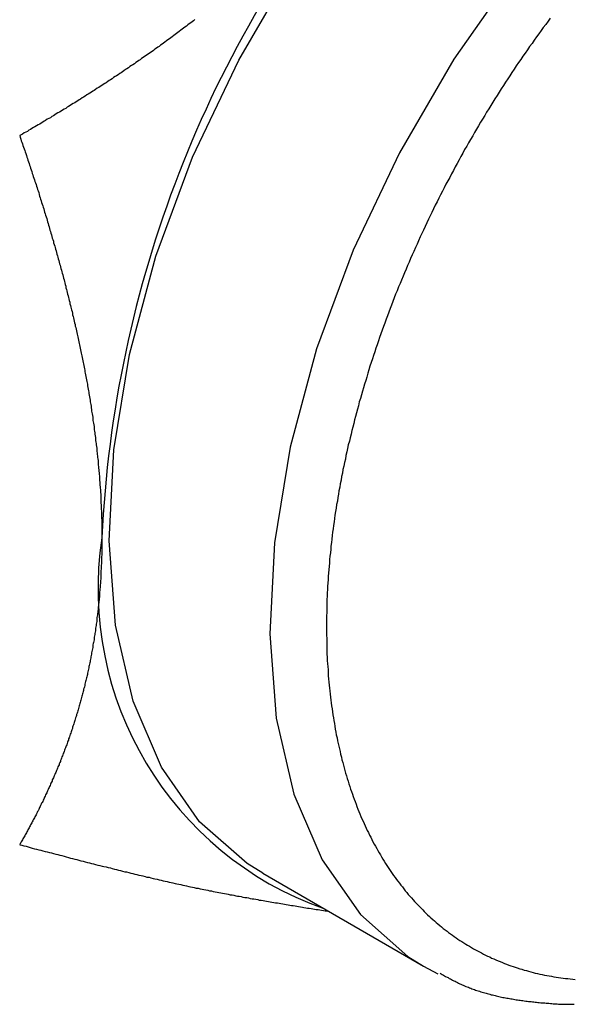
# Model space of a CAD drawing. Extents: x 7.6 to 27.1, y 2.7 to 20.5.
# Tile 98 of 136: x 26.627 to 26.834, y 14.026 to 14.394. Entities that reach past the tile are written whole.
import ezdxf

# ---------------------------------------------------------------- set-up
doc = ezdxf.new("R2010")
doc.units = 0
doc.layers.get('0').update_dxf_attribs({"linetype": 'CONTINUOUS'})

msp = doc.modelspace()

# ---------------------------------------------------------------- linework, layer by layer
at = {"color": 7, "linetype": 'CONTINUOUS'}
for p, q in [((26.7178759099, 14.0745974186), (26.7779799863, 14.0399000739)), ((26.7779799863, 14.0399000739), (26.7833168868, 14.0370475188))]:
    msp.add_line(p, q, dxfattribs=at)
at = {"color": 7, "linetype": 'CONTINUOUS', "flags": 128}
msp.add_lwpolyline([(26.7178759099, 14.0745974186), (26.7120790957, 14.0782359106), (26.6942962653, 14.0939047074), (26.679972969, 14.1142841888), (26.6694144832, 14.1389400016), (26.6628458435, 14.16734665), (26.6604070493, 14.1988986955), (26.662150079, 14.2329236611), (26.6680377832, 14.2686963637), (26.6779446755, 14.3054543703), (26.6916596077, 14.3424142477), (26.70889027, 14.3787882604), (26.7292694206, 14.4138011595), (26.7523627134, 14.4467067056), (26.7776779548, 14.4768035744), (26.8046755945, 14.5034503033), (26.8327802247, 14.5260789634), (26.861392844, 14.5442072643), (26.8899036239, 14.5574488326), (26.9177049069, 14.5655214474), (26.9442041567, 14.5682530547), (26.968836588, 14.5655854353), (26.9910772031, 14.5575754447), (26.9953533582, 14.5552545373)], dxfattribs=at)
at = {"color": 8, "linetype": 'CONTINUOUS', "flags": 128}
msp.add_lwpolyline([(27.0542384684, 14.5212486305), (27.0511812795, 14.5228780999), (27.0289406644, 14.5308880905), (27.0043082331, 14.53355571), (26.9778089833, 14.5308241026), (26.9500077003, 14.5227514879), (26.9214969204, 14.5095099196), (26.8928843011, 14.4913816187), (26.8647796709, 14.4687529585), (26.8377820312, 14.4421062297), (26.8124667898, 14.4120093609), (26.789373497, 14.3791038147), (26.7689943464, 14.3440909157), (26.7517636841, 14.307716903), (26.7380487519, 14.2707570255), (26.7281418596, 14.2339990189), (26.7222541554, 14.1982263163), (26.72051112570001, 14.1642013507), (26.7229499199, 14.1326493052), (26.7295185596, 14.1042426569), (26.7400770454, 14.0795868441), (26.7544003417, 14.0592073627), (26.7721831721, 14.0435385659), (26.7779799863, 14.0399000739)], dxfattribs=at)
at = {"color": 7}
for points in [[(26.6925, 14.3939, 0), (26.692, 14.3935, 0), (26.6915, 14.3931, 0), (26.691, 14.3927, 0), (26.6904, 14.3923, 0), (26.6899, 14.3919, 0), (26.6894, 14.3915, 0), (26.6888, 14.3911, 0), (26.6883, 14.3907, 0), (26.6878, 14.3903, 0), (26.6872, 14.3899, 0), (26.6867, 14.3895, 0), (26.6862, 14.3891, 0), (26.6856, 14.3887, 0), (26.6851, 14.3883, 0), (26.6846, 14.3879, 0), (26.684, 14.3875, 0), (26.6835, 14.3871, 0), (26.683, 14.3867, 0), (26.6824, 14.3863, 0), (26.6819, 14.3859, 0), (26.6813, 14.3855, 0), (26.6808, 14.3851, 0), (26.6803, 14.3847, 0), (26.6797, 14.3843, 0), (26.6792, 14.3839, 0), (26.6786, 14.3836, 0), (26.6781, 14.3832, 0), (26.6775, 14.3828, 0), (26.677, 14.3824, 0), (26.6765, 14.382, 0), (26.6759, 14.3816, 0), (26.6754, 14.3812, 0), (26.6748, 14.3808, 0), (26.6743, 14.3805, 0), (26.6737, 14.3801, 0), (26.6732, 14.3797, 0), (26.6726, 14.3793, 0), (26.6721, 14.3789, 0), (26.6715, 14.3786, 0), (26.671, 14.3782, 0), (26.6704, 14.3778, 0), (26.6699, 14.3774, 0), (26.6693, 14.377, 0), (26.6688, 14.3767, 0), (26.6682, 14.3763, 0), (26.6677, 14.3759, 0), (26.6671, 14.3755, 0), (26.6666, 14.3752, 0), (26.666, 14.3748, 0), (26.6655, 14.3744, 0), (26.6649, 14.374, 0), (26.6644, 14.3737, 0), (26.6638, 14.3733, 0), (26.6632, 14.3729, 0), (26.6627, 14.3726, 0), (26.6621, 14.3722, 0), (26.6616, 14.3718, 0), (26.661, 14.3714, 0), (26.6605, 14.3711, 0), (26.6599, 14.3707, 0), (26.6593, 14.3703, 0), (26.6588, 14.37, 0), (26.6582, 14.3696, 0), (26.6577, 14.3693, 0), (26.6571, 14.3689, 0), (26.6566, 14.3685, 0), (26.656, 14.3682, 0), (26.6554, 14.3678, 0), (26.6549, 14.3674, 0), (26.6543, 14.3671, 0), (26.6538, 14.3667, 0), (26.6532, 14.3664, 0), (26.6526, 14.366, 0), (26.6521, 14.3657, 0), (26.6515, 14.3653, 0), (26.6509, 14.3649, 0), (26.6504, 14.3646, 0), (26.6498, 14.3642, 0), (26.6492, 14.3639, 0), (26.6487, 14.3635, 0), (26.6481, 14.3632, 0), (26.6476, 14.3628, 0), (26.647, 14.3625, 0), (26.6464, 14.3621, 0), (26.6459, 14.3618, 0), (26.6453, 14.3614, 0), (26.6447, 14.3611, 0), (26.6442, 14.3607, 0), (26.6436, 14.3604, 0), (26.643, 14.36, 0), (26.6425, 14.3597, 0), (26.6419, 14.3593, 0), (26.6413, 14.359, 0), (26.6407, 14.3586, 0), (26.6402, 14.3583, 0), (26.6396, 14.3579, 0), (26.639, 14.3576, 0), (26.6385, 14.3572, 0), (26.6379, 14.3569, 0), (26.6373, 14.3566, 0), (26.6367, 14.3562, 0), (26.6362, 14.3559, 0), (26.6356, 14.3555, 0), (26.635, 14.3552, 0), (26.6345, 14.3548, 0), (26.6339, 14.3545, 0), (26.6333, 14.3542, 0), (26.6327, 14.3538, 0), (26.6322, 14.3535, 0), (26.6316, 14.3532, 0), (26.631, 14.3528, 0), (26.6304, 14.3525, 0), (26.6299, 14.3521, 0), (26.6293, 14.3518, 0), (26.6287, 14.3515, 0), (26.6281, 14.3511, 0), (26.6276, 14.3508, 0), (26.627, 14.3505, 0)], [(26.8254, 14.3944, 0), (26.8246, 14.3933, 0), (26.8237, 14.3921, 0), (26.8228, 14.3909, 0), (26.822, 14.3898, 0), (26.8211, 14.3886, 0), (26.8203, 14.3874, 0), (26.8194, 14.3862, 0), (26.8186, 14.385, 0), (26.8177, 14.3838, 0), (26.8169, 14.3826, 0), (26.816, 14.3814, 0), (26.8152, 14.3802, 0), (26.8144, 14.379, 0), (26.8136, 14.3778, 0), (26.8127, 14.3766, 0), (26.8119, 14.3754, 0), (26.8111, 14.3741, 0), (26.8103, 14.3729, 0), (26.8095, 14.3717, 0), (26.8087, 14.3705, 0), (26.8079, 14.3692, 0), (26.8071, 14.368, 0), (26.8063, 14.3668, 0), (26.8055, 14.3655, 0), (26.8047, 14.3643, 0), (26.8039, 14.363, 0), (26.8032, 14.3618, 0), (26.8024, 14.3605, 0), (26.8016, 14.3593, 0), (26.8009, 14.358, 0), (26.8001, 14.3567, 0), (26.7993, 14.3555, 0), (26.7986, 14.3542, 0), (26.7978, 14.3529, 0), (26.7971, 14.3517, 0), (26.7964, 14.3504, 0), (26.7956, 14.3491, 0), (26.7949, 14.3478, 0), (26.7942, 14.3466, 0), (26.7934, 14.3453, 0), (26.7927, 14.344, 0), (26.792, 14.3427, 0), (26.7913, 14.3414, 0), (26.7906, 14.3401, 0), (26.7899, 14.3388, 0), (26.7892, 14.3375, 0), (26.7885, 14.3362, 0), (26.7878, 14.3349, 0), (26.7871, 14.3336, 0), (26.7864, 14.3323, 0), (26.7858, 14.331, 0), (26.7851, 14.3297, 0), (26.7844, 14.3284, 0), (26.7838, 14.3271, 0), (26.7831, 14.3258, 0), (26.7824, 14.3245, 0), (26.7818, 14.3231, 0), (26.7811, 14.3218, 0), (26.7805, 14.3205, 0), (26.7799, 14.3192, 0), (26.7792, 14.3179, 0), (26.7786, 14.3165, 0), (26.778, 14.3152, 0), (26.7774, 14.3139, 0), (26.7768, 14.3126, 0), (26.7762, 14.3112, 0), (26.7756, 14.3099, 0), (26.775, 14.3086, 0), (26.7744, 14.3072, 0), (26.7738, 14.3059, 0), (26.7732, 14.3046, 0), (26.7726, 14.3032, 0), (26.772, 14.3019, 0), (26.7715, 14.3006, 0), (26.7709, 14.2992, 0), (26.7704, 14.2979, 0), (26.7698, 14.2965, 0), (26.7693, 14.2952, 0), (26.7687, 14.2939, 0), (26.7682, 14.2925, 0), (26.7676, 14.2912, 0), (26.7671, 14.2898, 0), (26.7666, 14.2885, 0), (26.7661, 14.2871, 0), (26.7655, 14.2858, 0), (26.765, 14.2845, 0), (26.7645, 14.2831, 0), (26.764, 14.2818, 0), (26.7635, 14.2804, 0), (26.7631, 14.2791, 0), (26.7626, 14.2777, 0), (26.7621, 14.2764, 0), (26.7616, 14.275, 0), (26.7612, 14.2737, 0), (26.7607, 14.2723, 0), (26.7602, 14.271, 0), (26.7598, 14.2697, 0), (26.7593, 14.2683, 0), (26.7589, 14.267, 0), (26.7585, 14.2656, 0), (26.758, 14.2643, 0), (26.7576, 14.2629, 0), (26.7572, 14.2616, 0), (26.7568, 14.2602, 0), (26.7564, 14.2589, 0), (26.756, 14.2576, 0), (26.7556, 14.2562, 0), (26.7552, 14.2549, 0), (26.7548, 14.2535, 0), (26.7544, 14.2522, 0), (26.754, 14.2509, 0), (26.7537, 14.2495, 0), (26.7533, 14.2482, 0), (26.7529, 14.2468, 0), (26.7526, 14.2455, 0), (26.7522, 14.2442, 0), (26.7519, 14.2428, 0), (26.7516, 14.2415, 0), (26.7512, 14.2402, 0), (26.7509, 14.2388, 0), (26.7506, 14.2375, 0), (26.7503, 14.2362, 0), (26.7499, 14.2348, 0), (26.7496, 14.2335, 0), (26.7493, 14.2322, 0), (26.749, 14.2309, 0), (26.7488, 14.2295, 0), (26.7485, 14.2282, 0), (26.7482, 14.2269, 0), (26.7479, 14.2256, 0), (26.7477, 14.2243, 0), (26.7474, 14.223, 0), (26.7472, 14.2216, 0), (26.7469, 14.2203, 0), (26.7467, 14.219, 0), (26.7464, 14.2177, 0), (26.7462, 14.2164, 0), (26.746, 14.2151, 0), (26.7458, 14.2138, 0), (26.7455, 14.2125, 0), (26.7453, 14.2112, 0), (26.7451, 14.2099, 0), (26.7449, 14.2086, 0), (26.7447, 14.2073, 0), (26.7446, 14.206, 0), (26.7444, 14.2047, 0), (26.7442, 14.2034, 0), (26.744, 14.2022, 0), (26.7439, 14.2009, 0), (26.7437, 14.1996, 0), (26.7436, 14.1983, 0), (26.7434, 14.197, 0), (26.7433, 14.1958, 0), (26.7432, 14.1945, 0), (26.743, 14.1932, 0), (26.7429, 14.192, 0), (26.7428, 14.1907, 0), (26.7427, 14.1894, 0), (26.7426, 14.1882, 0), (26.7425, 14.1869, 0), (26.7424, 14.1857, 0), (26.7423, 14.1844, 0), (26.7422, 14.1832, 0), (26.7421, 14.1819, 0), (26.7421, 14.1807, 0), (26.742, 14.1795, 0), (26.742, 14.1782, 0), (26.7419, 14.177, 0), (26.7419, 14.1758, 0), (26.7418, 14.1745, 0), (26.7418, 14.1733, 0), (26.7418, 14.1721, 0), (26.7417, 14.1709, 0), (26.7417, 14.1697, 0), (26.7417, 14.1685, 0), (26.7417, 14.1672, 0), (26.7417, 14.166, 0), (26.7417, 14.1648, 0), (26.7417, 14.1636, 0), (26.7418, 14.1625, 0), (26.7418, 14.1613, 0), (26.7418, 14.1601, 0), (26.7418, 14.1589, 0), (26.7419, 14.1577, 0), (26.7419, 14.1565, 0), (26.742, 14.1554, 0), (26.742, 14.1542, 0), (26.7421, 14.153, 0), (26.7422, 14.1519, 0), (26.7423, 14.1507, 0), (26.7423, 14.1496, 0), (26.7424, 14.1484, 0), (26.7425, 14.1473, 0), (26.7426, 14.1461, 0), (26.7427, 14.145, 0), (26.7429, 14.1439, 0), (26.743, 14.1428, 0), (26.7431, 14.1416, 0), (26.7432, 14.1405, 0), (26.7434, 14.1394, 0), (26.7435, 14.1383, 0), (26.7436, 14.1372, 0), (26.7438, 14.1361, 0), (26.744, 14.135, 0), (26.7441, 14.1339, 0), (26.7443, 14.1328, 0), (26.7445, 14.1317, 0), (26.7447, 14.1306, 0), (26.7448, 14.1296, 0), (26.745, 14.1285, 0), (26.7452, 14.1274, 0), (26.7454, 14.1264, 0), (26.7457, 14.1253, 0), (26.7459, 14.1242, 0), (26.7461, 14.1232, 0), (26.7463, 14.1222, 0), (26.7466, 14.1211, 0), (26.7468, 14.1201, 0), (26.747, 14.1191, 0), (26.7473, 14.118, 0), (26.7475, 14.117, 0), (26.7478, 14.116, 0), (26.7481, 14.115, 0), (26.7483, 14.114, 0), (26.7486, 14.113, 0), (26.7489, 14.112, 0), (26.7492, 14.111, 0), (26.7495, 14.11, 0), (26.7498, 14.109, 0), (26.7501, 14.1081, 0), (26.7504, 14.1071, 0), (26.7507, 14.1061, 0), (26.7511, 14.1052, 0), (26.7514, 14.1042, 0), (26.7517, 14.1033, 0), (26.7521, 14.1023, 0), (26.7524, 14.1014, 0), (26.7528, 14.1005, 0), (26.7531, 14.0996, 0), (26.7535, 14.0986, 0), (26.7538, 14.0977, 0), (26.7542, 14.0968, 0), (26.7546, 14.0959, 0), (26.755, 14.095, 0), (26.7554, 14.0941, 0), (26.7558, 14.0932, 0), (26.7562, 14.0924, 0), (26.7566, 14.0915, 0), (26.757, 14.0906, 0), (26.7574, 14.0898, 0), (26.7578, 14.0889, 0), (26.7583, 14.0881, 0), (26.7587, 14.0872, 0), (26.7591, 14.0864, 0), (26.7596, 14.0855, 0), (26.76, 14.0847, 0), (26.7605, 14.0839, 0), (26.7609, 14.0831, 0), (26.7614, 14.0823, 0), (26.7619, 14.0815, 0), (26.7623, 14.0807, 0), (26.7628, 14.0799, 0), (26.7633, 14.0791, 0), (26.7638, 14.0783, 0), (26.7643, 14.0775, 0), (26.7648, 14.0768, 0), (26.7653, 14.076, 0), (26.7658, 14.0753, 0), (26.7663, 14.0745, 0), (26.7668, 14.0738, 0), (26.7674, 14.073, 0), (26.7679, 14.0723, 0), (26.7684, 14.0716, 0), (26.769, 14.0709, 0), (26.7695, 14.0702, 0), (26.7701, 14.0695, 0), (26.7706, 14.0688, 0), (26.7712, 14.0681, 0), (26.7718, 14.0674, 0), (26.7723, 14.0667, 0), (26.7729, 14.066, 0), (26.7735, 14.0654, 0), (26.7741, 14.0647, 0), (26.7747, 14.0641, 0), (26.7753, 14.0634, 0), (26.7759, 14.0628, 0), (26.7765, 14.0622, 0), (26.7771, 14.0615, 0), (26.7777, 14.0609, 0), (26.7783, 14.0603, 0), (26.7789, 14.0597, 0), (26.7795, 14.0591, 0), (26.7802, 14.0585, 0), (26.7808, 14.0579, 0), (26.7815, 14.0573, 0), (26.7821, 14.0568, 0), (26.7828, 14.0562, 0), (26.7834, 14.0557, 0), (26.7841, 14.0551, 0), (26.7847, 14.0546, 0), (26.7854, 14.054, 0), (26.7861, 14.0535, 0), (26.7868, 14.053, 0), (26.7874, 14.0525, 0), (26.7881, 14.052, 0), (26.7888, 14.0515, 0), (26.7895, 14.051, 0), (26.7902, 14.0505, 0), (26.7909, 14.05, 0), (26.7916, 14.0495, 0), (26.7923, 14.0491, 0), (26.7931, 14.0486, 0), (26.7938, 14.0481, 0), (26.7945, 14.0477, 0), (26.7952, 14.0473, 0), (26.796, 14.0468, 0), (26.7967, 14.0464, 0), (26.7975, 14.046, 0), (26.7982, 14.0456, 0), (26.799, 14.0452, 0), (26.7997, 14.0448, 0), (26.8005, 14.0444, 0), (26.8012, 14.044, 0), (26.802, 14.0436, 0), (26.8028, 14.0433, 0), (26.8035, 14.0429, 0), (26.8043, 14.0426, 0), (26.8051, 14.0422, 0), (26.8059, 14.0419, 0), (26.8067, 14.0416, 0), (26.8075, 14.0412, 0), (26.8083, 14.0409, 0), (26.8091, 14.0406, 0), (26.8099, 14.0403, 0), (26.8107, 14.04, 0), (26.8115, 14.0397, 0), (26.8123, 14.0395, 0), (26.8131, 14.0392, 0), (26.814, 14.0389, 0), (26.8148, 14.0387, 0), (26.8156, 14.0384, 0), (26.8165, 14.0382, 0), (26.8173, 14.038, 0), (26.8181, 14.0377, 0), (26.819, 14.0375, 0), (26.8198, 14.0373, 0), (26.8207, 14.0371, 0), (26.8215, 14.0369, 0), (26.8224, 14.0367, 0), (26.8233, 14.0365, 0), (26.8241, 14.0364, 0), (26.825, 14.0362, 0), (26.8259, 14.0361, 0), (26.8267, 14.0359, 0), (26.8276, 14.0358, 0), (26.8285, 14.0356, 0), (26.8294, 14.0355, 0), (26.8303, 14.0354, 0), (26.8311, 14.0353, 0), (26.832, 14.0352, 0), (26.8329, 14.0351, 0), (26.8338, 14.035, 0), (26.8347, 14.0349, 0)], [(26.627, 14.3505, 0), (26.6272, 14.3499, 0), (26.6274, 14.3492, 0), (26.6276, 14.3486, 0), (26.6278, 14.348, 0), (26.628, 14.3474, 0), (26.6282, 14.3468, 0), (26.6284, 14.3462, 0), (26.6287, 14.3456, 0), (26.6289, 14.345, 0), (26.6291, 14.3444, 0), (26.6293, 14.3438, 0), (26.6295, 14.3431, 0), (26.6297, 14.3425, 0), (26.6299, 14.3419, 0), (26.6301, 14.3413, 0), (26.6303, 14.3407, 0), (26.6305, 14.3401, 0), (26.6307, 14.3395, 0), (26.6309, 14.3389, 0), (26.6311, 14.3383, 0), (26.6313, 14.3377, 0), (26.6315, 14.3371, 0), (26.6317, 14.3364, 0), (26.6319, 14.3358, 0), (26.6321, 14.3352, 0), (26.6323, 14.3346, 0), (26.6325, 14.334, 0), (26.6327, 14.3334, 0), (26.6329, 14.3328, 0), (26.6331, 14.3322, 0), (26.6333, 14.3316, 0), (26.6335, 14.331, 0), (26.6337, 14.3304, 0), (26.6339, 14.3298, 0), (26.6341, 14.3292, 0), (26.6343, 14.3285, 0), (26.6344, 14.3279, 0), (26.6346, 14.3273, 0), (26.6348, 14.3267, 0), (26.635, 14.3261, 0), (26.6352, 14.3255, 0), (26.6354, 14.3249, 0), (26.6356, 14.3243, 0), (26.6358, 14.3237, 0), (26.636, 14.3231, 0), (26.6361, 14.3225, 0), (26.6363, 14.3219, 0), (26.6365, 14.3213, 0), (26.6367, 14.3207, 0), (26.6369, 14.3201, 0), (26.6371, 14.3195, 0), (26.6373, 14.3189, 0), (26.6374, 14.3183, 0), (26.6376, 14.3176, 0), (26.6378, 14.317, 0), (26.638, 14.3164, 0), (26.6382, 14.3158, 0), (26.6383, 14.3152, 0), (26.6385, 14.3146, 0), (26.6387, 14.314, 0), (26.6389, 14.3134, 0), (26.639, 14.3128, 0), (26.6392, 14.3122, 0), (26.6394, 14.3116, 0), (26.6396, 14.311, 0), (26.6397, 14.3104, 0), (26.6399, 14.3098, 0), (26.6401, 14.3092, 0), (26.6403, 14.3086, 0), (26.6404, 14.308, 0), (26.6406, 14.3074, 0), (26.6408, 14.3068, 0), (26.6409, 14.3062, 0), (26.6411, 14.3056, 0), (26.6413, 14.305, 0), (26.6414, 14.3044, 0), (26.6416, 14.3038, 0), (26.6418, 14.3032, 0), (26.6419, 14.3026, 0), (26.6421, 14.302, 0), (26.6423, 14.3014, 0), (26.6424, 14.3008, 0), (26.6426, 14.3002, 0), (26.6428, 14.2996, 0), (26.6429, 14.299, 0), (26.6431, 14.2984, 0), (26.6432, 14.2978, 0), (26.6434, 14.2972, 0), (26.6436, 14.2966, 0), (26.6437, 14.296, 0), (26.6439, 14.2954, 0), (26.644, 14.2948, 0), (26.6442, 14.2942, 0), (26.6443, 14.2936, 0), (26.6445, 14.293, 0), (26.6446, 14.2924, 0), (26.6448, 14.2918, 0), (26.6449, 14.2912, 0), (26.6451, 14.2906, 0), (26.6452, 14.29, 0), (26.6454, 14.2894, 0), (26.6455, 14.2888, 0), (26.6457, 14.2882, 0), (26.6458, 14.2876, 0), (26.646, 14.287, 0), (26.6461, 14.2864, 0), (26.6463, 14.2858, 0), (26.6464, 14.2853, 0), (26.6466, 14.2847, 0), (26.6467, 14.2841, 0), (26.6468, 14.2835, 0), (26.647, 14.2829, 0), (26.6471, 14.2823, 0), (26.6473, 14.2817, 0), (26.6474, 14.2811, 0), (26.6475, 14.2805, 0), (26.6477, 14.2799, 0), (26.6478, 14.2793, 0), (26.648, 14.2787, 0), (26.6481, 14.2781, 0), (26.6482, 14.2775, 0), (26.6484, 14.2769, 0), (26.6485, 14.2763, 0), (26.6486, 14.2757, 0), (26.6487, 14.2752, 0), (26.6489, 14.2746, 0), (26.649, 14.274, 0), (26.6491, 14.2734, 0), (26.6493, 14.2728, 0), (26.6494, 14.2722, 0), (26.6495, 14.2716, 0), (26.6496, 14.271, 0), (26.6498, 14.2704, 0), (26.6499, 14.2698, 0), (26.65, 14.2692, 0), (26.6501, 14.2686, 0), (26.6503, 14.2681, 0), (26.6504, 14.2675, 0), (26.6505, 14.2669, 0), (26.6506, 14.2663, 0), (26.6507, 14.2657, 0), (26.6508, 14.2651, 0), (26.651, 14.2645, 0), (26.6511, 14.2639, 0), (26.6512, 14.2633, 0), (26.6513, 14.2628, 0), (26.6514, 14.2622, 0), (26.6515, 14.2616, 0), (26.6516, 14.261, 0), (26.6517, 14.2604, 0), (26.6519, 14.2598, 0), (26.652, 14.2592, 0), (26.6521, 14.2586, 0), (26.6522, 14.2581, 0), (26.6523, 14.2575, 0), (26.6524, 14.2569, 0), (26.6525, 14.2563, 0), (26.6526, 14.2557, 0), (26.6527, 14.2551, 0), (26.6528, 14.2545, 0), (26.6529, 14.254, 0), (26.653, 14.2534, 0), (26.6531, 14.2528, 0), (26.6532, 14.2522, 0), (26.6533, 14.2516, 0), (26.6534, 14.251, 0), (26.6535, 14.2504, 0), (26.6536, 14.2499, 0), (26.6537, 14.2493, 0), (26.6537, 14.2487, 0), (26.6538, 14.2481, 0), (26.6539, 14.2475, 0), (26.654, 14.2469, 0), (26.6541, 14.2464, 0), (26.6542, 14.2458, 0), (26.6543, 14.2452, 0), (26.6544, 14.2446, 0), (26.6544, 14.244, 0), (26.6545, 14.2435, 0), (26.6546, 14.2429, 0), (26.6547, 14.2423, 0), (26.6548, 14.2417, 0), (26.6548, 14.2411, 0), (26.6549, 14.2405, 0), (26.655, 14.24, 0), (26.6551, 14.2394, 0), (26.6551, 14.2388, 0), (26.6552, 14.2382, 0), (26.6553, 14.2376, 0), (26.6554, 14.2371, 0), (26.6554, 14.2365, 0), (26.6555, 14.2359, 0), (26.6556, 14.2353, 0), (26.6556, 14.2348, 0), (26.6557, 14.2342, 0), (26.6558, 14.2336, 0), (26.6558, 14.233, 0), (26.6559, 14.2324, 0), (26.656, 14.2319, 0), (26.656, 14.2313, 0), (26.6561, 14.2307, 0), (26.6561, 14.2301, 0), (26.6562, 14.2296, 0), (26.6563, 14.229, 0), (26.6563, 14.2284, 0), (26.6564, 14.2278, 0), (26.6564, 14.2273, 0), (26.6565, 14.2267, 0), (26.6565, 14.2261, 0), (26.6566, 14.2255, 0), (26.6566, 14.225, 0), (26.6567, 14.2244, 0), (26.6567, 14.2238, 0), (26.6568, 14.2232, 0), (26.6568, 14.2227, 0), (26.6569, 14.2221, 0), (26.6569, 14.2215, 0), (26.657, 14.2209, 0), (26.657, 14.2204, 0), (26.657, 14.2198, 0), (26.6571, 14.2192, 0), (26.6571, 14.2187, 0), (26.6572, 14.2181, 0), (26.6572, 14.2175, 0), (26.6572, 14.217, 0), (26.6573, 14.2164, 0), (26.6573, 14.2158, 0), (26.6573, 14.2152, 0), (26.6574, 14.2147, 0), (26.6574, 14.2141, 0), (26.6574, 14.2135, 0), (26.6574, 14.213, 0), (26.6575, 14.2124, 0), (26.6575, 14.2119, 0), (26.6575, 14.2113, 0), (26.6575, 14.2107, 0), (26.6576, 14.2102, 0), (26.6576, 14.2096, 0), (26.6576, 14.209, 0), (26.6576, 14.2085, 0), (26.6576, 14.2079, 0), (26.6576, 14.2074, 0), (26.6577, 14.2068, 0), (26.6577, 14.2062, 0), (26.6577, 14.2057, 0), (26.6577, 14.2051, 0), (26.6577, 14.2046, 0), (26.6577, 14.204, 0), (26.6577, 14.2034, 0), (26.6577, 14.2029, 0), (26.6577, 14.2023, 0), (26.6577, 14.2018, 0), (26.6577, 14.2012, 0), (26.6577, 14.2007, 0), (26.6577, 14.2001, 0)], [(26.6577, 14.2001, 0), (26.6577, 14.1996, 0), (26.6577, 14.199, 0), (26.6577, 14.1985, 0), (26.6577, 14.1979, 0), (26.6577, 14.1974, 0), (26.6577, 14.1968, 0), (26.6577, 14.1963, 0), (26.6577, 14.1958, 0), (26.6577, 14.1952, 0), (26.6577, 14.1947, 0), (26.6577, 14.1941, 0), (26.6577, 14.1936, 0), (26.6576, 14.1931, 0), (26.6576, 14.1925, 0), (26.6576, 14.192, 0), (26.6576, 14.1915, 0), (26.6576, 14.1909, 0), (26.6576, 14.1904, 0), (26.6575, 14.1899, 0), (26.6575, 14.1893, 0), (26.6575, 14.1888, 0), (26.6575, 14.1883, 0), (26.6574, 14.1878, 0), (26.6574, 14.1872, 0), (26.6574, 14.1867, 0), (26.6574, 14.1862, 0), (26.6573, 14.1856, 0), (26.6573, 14.1851, 0), (26.6573, 14.1846, 0), (26.6572, 14.1841, 0), (26.6572, 14.1836, 0), (26.6572, 14.183, 0), (26.6571, 14.1825, 0), (26.6571, 14.182, 0), (26.6571, 14.1815, 0), (26.657, 14.181, 0), (26.657, 14.1804, 0), (26.6569, 14.1799, 0), (26.6569, 14.1794, 0), (26.6568, 14.1789, 0), (26.6568, 14.1784, 0), (26.6568, 14.1779, 0), (26.6567, 14.1774, 0), (26.6567, 14.1769, 0), (26.6566, 14.1763, 0), (26.6566, 14.1758, 0), (26.6565, 14.1753, 0), (26.6565, 14.1748, 0), (26.6564, 14.1743, 0), (26.6564, 14.1738, 0), (26.6563, 14.1733, 0), (26.6562, 14.1728, 0), (26.6562, 14.1723, 0), (26.6561, 14.1718, 0), (26.6561, 14.1713, 0), (26.656, 14.1708, 0), (26.6559, 14.1703, 0), (26.6559, 14.1698, 0), (26.6558, 14.1693, 0), (26.6558, 14.1688, 0), (26.6557, 14.1683, 0), (26.6556, 14.1678, 0), (26.6556, 14.1673, 0), (26.6555, 14.1668, 0), (26.6554, 14.1663, 0), (26.6553, 14.1658, 0), (26.6553, 14.1653, 0), (26.6552, 14.1648, 0), (26.6551, 14.1643, 0), (26.6551, 14.1639, 0), (26.655, 14.1634, 0), (26.6549, 14.1629, 0), (26.6548, 14.1624, 0), (26.6548, 14.1619, 0), (26.6547, 14.1614, 0), (26.6546, 14.1609, 0), (26.6545, 14.1605, 0), (26.6544, 14.16, 0), (26.6543, 14.1595, 0), (26.6543, 14.159, 0), (26.6542, 14.1585, 0), (26.6541, 14.158, 0), (26.654, 14.1576, 0), (26.6539, 14.1571, 0), (26.6538, 14.1566, 0), (26.6537, 14.1561, 0), (26.6536, 14.1556, 0), (26.6536, 14.1552, 0), (26.6535, 14.1547, 0), (26.6534, 14.1542, 0), (26.6533, 14.1537, 0), (26.6532, 14.1533, 0), (26.6531, 14.1528, 0), (26.653, 14.1523, 0), (26.6529, 14.1519, 0), (26.6528, 14.1514, 0), (26.6527, 14.1509, 0), (26.6526, 14.1504, 0), (26.6525, 14.15, 0), (26.6524, 14.1495, 0), (26.6523, 14.149, 0), (26.6522, 14.1486, 0), (26.6521, 14.1481, 0), (26.652, 14.1477, 0), (26.6518, 14.1472, 0), (26.6517, 14.1467, 0), (26.6516, 14.1463, 0), (26.6515, 14.1458, 0), (26.6514, 14.1453, 0), (26.6513, 14.1449, 0), (26.6512, 14.1444, 0), (26.6511, 14.144, 0), (26.6509, 14.1435, 0), (26.6508, 14.143, 0), (26.6507, 14.1426, 0), (26.6506, 14.1421, 0), (26.6505, 14.1417, 0), (26.6504, 14.1412, 0), (26.6502, 14.1408, 0), (26.6501, 14.1403, 0), (26.65, 14.1399, 0), (26.6499, 14.1394, 0), (26.6497, 14.139, 0), (26.6496, 14.1385, 0), (26.6495, 14.1381, 0), (26.6494, 14.1376, 0), (26.6492, 14.1372, 0), (26.6491, 14.1367, 0), (26.649, 14.1363, 0), (26.6489, 14.1358, 0), (26.6487, 14.1354, 0), (26.6486, 14.1349, 0), (26.6485, 14.1345, 0), (26.6483, 14.134, 0), (26.6482, 14.1336, 0), (26.6481, 14.1332, 0), (26.6479, 14.1327, 0), (26.6478, 14.1323, 0), (26.6476, 14.1318, 0), (26.6475, 14.1314, 0), (26.6474, 14.131, 0), (26.6472, 14.1305, 0), (26.6471, 14.1301, 0), (26.6469, 14.1296, 0), (26.6468, 14.1292, 0), (26.6467, 14.1288, 0), (26.6465, 14.1283, 0), (26.6464, 14.1279, 0), (26.6462, 14.1275, 0), (26.6461, 14.127, 0), (26.6459, 14.1266, 0), (26.6458, 14.1262, 0), (26.6456, 14.1257, 0), (26.6455, 14.1253, 0), (26.6453, 14.1249, 0), (26.6452, 14.1244, 0), (26.645, 14.124, 0), (26.6449, 14.1236, 0), (26.6447, 14.1232, 0), (26.6446, 14.1227, 0), (26.6444, 14.1223, 0), (26.6442, 14.1219, 0), (26.6441, 14.1215, 0), (26.6439, 14.121, 0), (26.6438, 14.1206, 0), (26.6436, 14.1202, 0), (26.6435, 14.1198, 0), (26.6433, 14.1194, 0), (26.6431, 14.1189, 0), (26.643, 14.1185, 0), (26.6428, 14.1181, 0), (26.6426, 14.1177, 0), (26.6425, 14.1173, 0), (26.6423, 14.1168, 0), (26.6422, 14.1164, 0), (26.642, 14.116, 0), (26.6418, 14.1156, 0), (26.6417, 14.1152, 0), (26.6415, 14.1148, 0), (26.6413, 14.1144, 0), (26.6411, 14.1139, 0), (26.641, 14.1135, 0), (26.6408, 14.1131, 0), (26.6406, 14.1127, 0), (26.6405, 14.1123, 0), (26.6403, 14.1119, 0), (26.6401, 14.1115, 0), (26.6399, 14.1111, 0), (26.6398, 14.1107, 0), (26.6396, 14.1103, 0), (26.6394, 14.1099, 0), (26.6392, 14.1095, 0), (26.6391, 14.1091, 0), (26.6389, 14.1087, 0), (26.6387, 14.1083, 0), (26.6385, 14.1079, 0), (26.6384, 14.1075, 0), (26.6382, 14.1071, 0), (26.638, 14.1067, 0), (26.6378, 14.1063, 0), (26.6376, 14.1059, 0), (26.6374, 14.1055, 0), (26.6373, 14.1051, 0), (26.6371, 14.1047, 0), (26.6369, 14.1043, 0), (26.6367, 14.1039, 0), (26.6365, 14.1035, 0), (26.6363, 14.1031, 0), (26.6362, 14.1027, 0), (26.636, 14.1023, 0), (26.6358, 14.1019, 0), (26.6356, 14.1015, 0), (26.6354, 14.1011, 0), (26.6352, 14.1008, 0), (26.635, 14.1004, 0), (26.6348, 14.1, 0), (26.6346, 14.0996, 0), (26.6344, 14.0992, 0), (26.6343, 14.0988, 0), (26.6341, 14.0984, 0), (26.6339, 14.098, 0), (26.6337, 14.0977, 0), (26.6335, 14.0973, 0), (26.6333, 14.0969, 0), (26.6331, 14.0965, 0), (26.6329, 14.0961, 0), (26.6327, 14.0957, 0), (26.6325, 14.0954, 0), (26.6323, 14.095, 0), (26.6321, 14.0946, 0), (26.6319, 14.0942, 0), (26.6317, 14.0939, 0), (26.6315, 14.0935, 0), (26.6313, 14.0931, 0), (26.6311, 14.0927, 0), (26.6309, 14.0923, 0), (26.6307, 14.092, 0), (26.6305, 14.0916, 0), (26.6303, 14.0912, 0), (26.6301, 14.0908, 0), (26.6299, 14.0905, 0), (26.6297, 14.0901, 0), (26.6295, 14.0897, 0), (26.6293, 14.0893, 0), (26.6291, 14.089, 0), (26.6289, 14.0886, 0), (26.6287, 14.0882, 0), (26.6284, 14.0879, 0), (26.6282, 14.0875, 0), (26.628, 14.0871, 0), (26.6278, 14.0868, 0), (26.6276, 14.0864, 0), (26.6274, 14.086, 0), (26.6272, 14.0857, 0), (26.627, 14.0853, 0)], [(26.627, 14.0853, 0), (26.6278, 14.0851, 0), (26.6286, 14.0849, 0), (26.6294, 14.0847, 0), (26.6302, 14.0845, 0), (26.6309, 14.0843, 0), (26.6317, 14.084, 0), (26.6325, 14.0838, 0), (26.6333, 14.0836, 0), (26.6341, 14.0834, 0), (26.6349, 14.0832, 0), (26.6357, 14.083, 0), (26.6365, 14.0828, 0), (26.6373, 14.0826, 0), (26.6381, 14.0824, 0), (26.6389, 14.0822, 0), (26.6397, 14.082, 0), (26.6405, 14.0818, 0), (26.6413, 14.0816, 0), (26.642, 14.0814, 0), (26.6428, 14.0812, 0), (26.6436, 14.081, 0), (26.6444, 14.0807, 0), (26.6452, 14.0805, 0), (26.646, 14.0803, 0), (26.6468, 14.0801, 0), (26.6476, 14.0799, 0), (26.6484, 14.0797, 0), (26.6491, 14.0795, 0), (26.6499, 14.0793, 0), (26.6507, 14.0791, 0), (26.6515, 14.0789, 0), (26.6523, 14.0787, 0), (26.6531, 14.0785, 0), (26.6539, 14.0783, 0), (26.6546, 14.0781, 0), (26.6554, 14.0779, 0), (26.6562, 14.0777, 0), (26.657, 14.0775, 0), (26.6578, 14.0773, 0), (26.6585, 14.0772, 0), (26.6593, 14.077, 0), (26.6601, 14.0768, 0), (26.6609, 14.0766, 0), (26.6616, 14.0764, 0), (26.6624, 14.0762, 0), (26.6632, 14.076, 0), (26.664, 14.0758, 0), (26.6647, 14.0756, 0), (26.6655, 14.0754, 0), (26.6663, 14.0752, 0), (26.667, 14.0751, 0), (26.6678, 14.0749, 0), (26.6686, 14.0747, 0), (26.6693, 14.0745, 0), (26.6701, 14.0743, 0), (26.6708, 14.0741, 0), (26.6716, 14.0739, 0), (26.6724, 14.0738, 0), (26.6731, 14.0736, 0), (26.6739, 14.0734, 0), (26.6746, 14.0732, 0), (26.6754, 14.0731, 0), (26.6761, 14.0729, 0), (26.6769, 14.0727, 0), (26.6776, 14.0725, 0), (26.6784, 14.0724, 0), (26.6791, 14.0722, 0), (26.6799, 14.072, 0), (26.6806, 14.0718, 0), (26.6814, 14.0717, 0), (26.6821, 14.0715, 0), (26.6829, 14.0713, 0), (26.6836, 14.0712, 0), (26.6843, 14.071, 0), (26.6851, 14.0708, 0), (26.6858, 14.0707, 0), (26.6865, 14.0705, 0), (26.6873, 14.0704, 0), (26.688, 14.0702, 0), (26.6887, 14.07, 0), (26.6894, 14.0699, 0), (26.6902, 14.0697, 0), (26.6909, 14.0696, 0), (26.6916, 14.0694, 0), (26.6923, 14.0693, 0), (26.693, 14.0691, 0), (26.6938, 14.069, 0), (26.6945, 14.0688, 0), (26.6952, 14.0687, 0), (26.6959, 14.0685, 0), (26.6966, 14.0684, 0), (26.6973, 14.0683, 0), (26.698, 14.0681, 0), (26.6987, 14.068, 0), (26.6994, 14.0678, 0), (26.7001, 14.0677, 0), (26.7008, 14.0676, 0), (26.7015, 14.0674, 0), (26.7022, 14.0673, 0), (26.7029, 14.0672, 0), (26.7036, 14.067, 0), (26.7043, 14.0669, 0), (26.705, 14.0668, 0), (26.7057, 14.0666, 0), (26.7064, 14.0665, 0), (26.7071, 14.0664, 0), (26.7078, 14.0662, 0), (26.7085, 14.0661, 0), (26.7091, 14.066, 0), (26.7098, 14.0659, 0), (26.7105, 14.0657, 0), (26.7112, 14.0656, 0), (26.7119, 14.0655, 0), (26.7126, 14.0654, 0), (26.7132, 14.0652, 0), (26.7139, 14.0651, 0), (26.7146, 14.065, 0), (26.7153, 14.0649, 0), (26.716, 14.0648, 0), (26.7166, 14.0646, 0), (26.7173, 14.0645, 0), (26.718, 14.0644, 0), (26.7187, 14.0643, 0), (26.7193, 14.0642, 0), (26.72, 14.0641, 0), (26.7207, 14.0639, 0), (26.7213, 14.0638, 0), (26.722, 14.0637, 0), (26.7227, 14.0636, 0), (26.7234, 14.0635, 0), (26.724, 14.0634, 0), (26.7247, 14.0633, 0), (26.7254, 14.0632, 0), (26.726, 14.063, 0), (26.7267, 14.0629, 0), (26.7274, 14.0628, 0), (26.728, 14.0627, 0), (26.7287, 14.0626, 0), (26.7293, 14.0625, 0), (26.73, 14.0624, 0), (26.7307, 14.0623, 0), (26.7313, 14.0622, 0), (26.732, 14.0621, 0), (26.7327, 14.0619, 0), (26.7333, 14.0618, 0), (26.734, 14.0617, 0), (26.7346, 14.0616, 0), (26.7353, 14.0615, 0), (26.736, 14.0614, 0), (26.7366, 14.0613, 0), (26.7373, 14.0612, 0), (26.7379, 14.0611, 0), (26.7386, 14.061, 0), (26.7393, 14.0609, 0), (26.7399, 14.0608, 0), (26.7406, 14.0607, 0), (26.7412, 14.0606, 0), (26.7419, 14.0605, 0), (26.7426, 14.0603, 0)], [(26.7842, 14.0372, 0), (26.7846, 14.037, 0), (26.785, 14.0368, 0), (26.7855, 14.0365, 0), (26.7859, 14.0363, 0), (26.7863, 14.036, 0), (26.7868, 14.0358, 0), (26.7872, 14.0356, 0), (26.7876, 14.0353, 0), (26.7881, 14.0351, 0), (26.7885, 14.0349, 0), (26.7889, 14.0346, 0), (26.7894, 14.0344, 0), (26.7898, 14.0342, 0), (26.7902, 14.034, 0), (26.7907, 14.0337, 0), (26.7911, 14.0335, 0), (26.7916, 14.0333, 0), (26.792, 14.0331, 0), (26.7925, 14.0329, 0), (26.7929, 14.0327, 0), (26.7934, 14.0325, 0), (26.7938, 14.0323, 0), (26.7943, 14.0321, 0), (26.7948, 14.032, 0), (26.7952, 14.0318, 0), (26.7957, 14.0316, 0), (26.7961, 14.0314, 0), (26.7966, 14.0313, 0), (26.7971, 14.0311, 0), (26.7975, 14.0309, 0), (26.798, 14.0308, 0), (26.7985, 14.0306, 0), (26.799, 14.0305, 0), (26.7994, 14.0303, 0), (26.7999, 14.0302, 0), (26.8004, 14.03, 0), (26.8009, 14.0299, 0), (26.8014, 14.0298, 0), (26.8018, 14.0296, 0), (26.8023, 14.0295, 0), (26.8028, 14.0294, 0), (26.8033, 14.0292, 0), (26.8038, 14.0291, 0), (26.8043, 14.029, 0), (26.8048, 14.0289, 0), (26.8052, 14.0288, 0), (26.8057, 14.0287, 0), (26.8062, 14.0285, 0), (26.8067, 14.0284, 0), (26.8072, 14.0283, 0), (26.8077, 14.0282, 0), (26.8082, 14.0281, 0), (26.8087, 14.028, 0), (26.8092, 14.0279, 0), (26.8097, 14.0279, 0), (26.8102, 14.0278, 0), (26.8107, 14.0277, 0), (26.8112, 14.0276, 0), (26.8117, 14.0275, 0), (26.8122, 14.0274, 0), (26.8127, 14.0273, 0), (26.8132, 14.0273, 0), (26.8137, 14.0272, 0), (26.8142, 14.0271, 0), (26.8147, 14.027, 0), (26.8152, 14.027, 0), (26.8157, 14.0269, 0), (26.8163, 14.0268, 0), (26.8168, 14.0268, 0), (26.8173, 14.0267, 0), (26.8178, 14.0266, 0), (26.8183, 14.0266, 0), (26.8188, 14.0265, 0), (26.8193, 14.0265, 0), (26.8198, 14.0264, 0), (26.8203, 14.0264, 0), (26.8208, 14.0263, 0), (26.8213, 14.0263, 0), (26.8219, 14.0262, 0), (26.8224, 14.0262, 0), (26.8229, 14.0261, 0), (26.8234, 14.0261, 0), (26.8239, 14.026, 0), (26.8244, 14.026, 0), (26.8249, 14.026, 0), (26.8255, 14.0259, 0), (26.826, 14.0259, 0), (26.8265, 14.0258, 0), (26.827, 14.0258, 0), (26.8275, 14.0258, 0), (26.828, 14.0258, 0), (26.8285, 14.0257, 0), (26.8291, 14.0257, 0), (26.8296, 14.0257, 0), (26.8301, 14.0257, 0), (26.8306, 14.0257, 0), (26.8311, 14.0257, 0), (26.8317, 14.0256, 0), (26.8322, 14.0256, 0), (26.8327, 14.0256, 0), (26.8332, 14.0256, 0), (26.8338, 14.0256, 0), (26.8343, 14.0256, 0)]]:
    msp.add_polyline3d(points, dxfattribs=at)
at = {"color": 7, "linetype": 'CONTINUOUS'}
for centre, radius, start, end in [((27.0889719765, 14.1802401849), 0.4316890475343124, 140.2279276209, 177.3607126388), ((26.7832168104, 14.1809983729), 0.1269243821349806, 171.3358340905, 250.459998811)]:
    msp.add_arc(centre, radius, start, end, dxfattribs=at)

doc.saveas('drawing.dxf')
